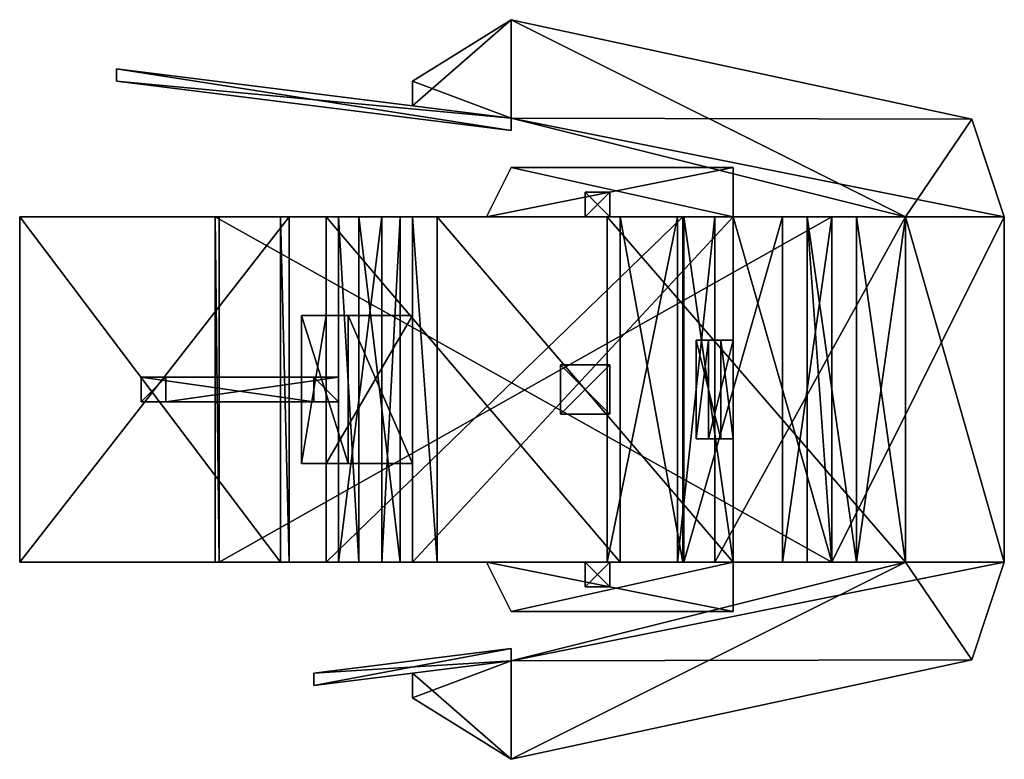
# Model space of a CAD drawing. Extents: x -768 to 1408, y -2048 to 918.
# Tile 6 of 27: x -256 to -176, y -720 to -660. Entities that reach past the tile are written whole.
import ezdxf

# ---------------------------------------------------------------- set-up
doc = ezdxf.new("R2010")
doc.units = 0

msp = doc.modelspace()

# ---------------------------------------------------------------- meshes
at = {"layer": 'OBJECT583', "color": 50}
mesh = msp.add_polyface(dxfattribs=at)
corners = [(-184, -676, 24), (-188, -676, 24), (-188, -704, 24), (-184, -704, 24), (-188, -704, 28), (-188, -676, 28)]
mesh.append_faces([[corners[k] for k in face] for face in [(1, 0, 5), (2, 4, 3)]])
mesh.append_faces([[corners[k] for k in face] for face in [(1, 3, 0), (2, 5, 4), (3, 5, 0)]], dxfattribs={"vtx0": -1})
mesh.append_faces([[corners[k] for k in face] for face in [(1, 2, 3), (2, 1, 5), (3, 4, 5)]], dxfattribs={"vtx2": -1})
at = {"layer": 'OBJECT584', "color": 50}
mesh = msp.add_polyface(dxfattribs=at)
corners = [(-190, -704, 22), (-198, -704, -4), (-202, -704, -2), (-194, -704, 24), (-194, -676, 24), (-202, -676, -2), (-198, -676, -4), (-190, -676, 22)]
mesh.append_faces([[corners[k] for k in face] for face in [(1, 3, 0), (5, 7, 4), (5, 1, 6), (2, 4, 3), (6, 0, 7), (3, 7, 0)]], dxfattribs={"vtx0": -1})
mesh.append_faces([[corners[k] for k in face] for face in [(1, 2, 3), (5, 6, 7), (5, 2, 1), (2, 5, 4), (6, 1, 0), (3, 4, 7)]], dxfattribs={"vtx2": -1})
at = {"layer": 'OBJECT585', "color": 50}
mesh = msp.add_polyface(dxfattribs=at)
corners = [(-198, -694, -4), (-199, -694, -8), (-201, -694, -8), (-200, -694, -3), (-200, -686, -3), (-201, -686, -8), (-199, -686, -8), (-198, -686, -4)]
mesh.append_faces([[corners[k] for k in face] for face in [(1, 3, 0), (5, 7, 4), (5, 1, 6), (2, 4, 3), (6, 0, 7), (3, 7, 0)]], dxfattribs={"vtx0": -1})
mesh.append_faces([[corners[k] for k in face] for face in [(1, 2, 3), (5, 6, 7), (5, 2, 1), (2, 5, 4), (6, 1, 0), (3, 4, 7)]], dxfattribs={"vtx2": -1})
at = {"layer": 'OBJECT586', "color": 50}
mesh = msp.add_polyface(dxfattribs=at)
corners = [(-198, -676, -8), (-198, -676, -12), (-198, -704, -12), (-198, -704, -8), (-222, -704, -12), (-224, -704, -8), (-222, -676, -12), (-224, -676, -8)]
mesh.append_faces([[corners[k] for k in face] for face in [(1, 3, 0), (2, 5, 3), (1, 7, 6), (2, 6, 4), (0, 5, 7), (4, 7, 5)]], dxfattribs={"vtx0": -1})
mesh.append_faces([[corners[k] for k in face] for face in [(1, 2, 3), (2, 4, 5), (1, 0, 7), (2, 1, 6), (0, 3, 5), (4, 6, 7)]], dxfattribs={"vtx2": -1})
at = {"layer": 'OBJECT587', "color": 50}
mesh = msp.add_polyface(dxfattribs=at)
corners = [(-210, -676), (-210, -676, -12), (-210, -674, -10), (-210, -674), (-208, -674), (-208, -674, -10), (-208, -676, -12), (-208, -676)]
mesh.append_faces([[corners[k] for k in face] for face in [(1, 3, 0), (5, 7, 4), (6, 0, 7), (2, 4, 3), (3, 7, 0), (1, 5, 2)]], dxfattribs={"vtx0": -1})
mesh.append_faces([[corners[k] for k in face] for face in [(1, 2, 3), (5, 6, 7), (6, 1, 0), (2, 5, 4), (3, 4, 7), (1, 6, 5)]], dxfattribs={"vtx2": -1})
at = {"layer": 'OBJECT588', "color": 50}
mesh = msp.add_polyface(dxfattribs=at)
corners = [(-198, -672, 2), (-198, -672), (-198, -676), (-198, -676, 2), (-218, -676), (-218, -676, 2), (-216, -672), (-216, -672, 2)]
mesh.append_faces([[corners[k] for k in face] for face in [(1, 3, 0), (2, 5, 3), (1, 7, 6), (2, 6, 4), (0, 5, 7), (4, 7, 5)]], dxfattribs={"vtx0": -1})
mesh.append_faces([[corners[k] for k in face] for face in [(1, 2, 3), (2, 4, 5), (1, 0, 7), (2, 1, 6), (0, 3, 5), (4, 6, 7)]], dxfattribs={"vtx2": -1})
at = {"layer": 'OBJECT589', "color": 50}
mesh = msp.add_polyface(dxfattribs=at)
corners = [(-198, -704, 2), (-198, -704), (-198, -708), (-198, -708, 2), (-216, -708), (-216, -708, 2), (-218, -704), (-218, -704, 2)]
mesh.append_faces([[corners[k] for k in face] for face in [(1, 3, 0), (2, 5, 3), (1, 7, 6), (2, 6, 4), (0, 5, 7), (4, 7, 5)]], dxfattribs={"vtx0": -1})
mesh.append_faces([[corners[k] for k in face] for face in [(1, 2, 3), (2, 4, 5), (1, 0, 7), (2, 1, 6), (0, 3, 5), (4, 6, 7)]], dxfattribs={"vtx2": -1})
at = {"layer": 'OBJECT590', "color": 50}
mesh = msp.add_polyface(dxfattribs=at)
corners = [(-210, -706), (-210, -706, -8.019502), (-210, -704, -12.019511), (-210, -704), (-208, -704), (-208, -704, -12.019511), (-208, -706, -8.019502), (-208, -706)]
mesh.append_faces([[corners[k] for k in face] for face in [(1, 3, 0), (5, 7, 4), (6, 0, 7), (2, 4, 3), (3, 7, 0), (5, 1, 6)]], dxfattribs={"vtx0": -1})
mesh.append_faces([[corners[k] for k in face] for face in [(1, 2, 3), (5, 6, 7), (6, 1, 0), (2, 5, 4), (3, 4, 7), (5, 2, 1)]], dxfattribs={"vtx2": -1})
at = {"layer": 'OBJECT591', "color": 50}
mesh = msp.add_polyface(dxfattribs=at)
corners = [(-212, -692, -12), (-212, -692, -30), (-212, -688, -30), (-212, -688, -12), (-208, -688, -12), (-208, -688, -30), (-208, -692, -30), (-208, -692, -12)]
mesh.append_faces([[corners[k] for k in face] for face in [(1, 3, 0), (5, 7, 4), (6, 0, 7), (2, 4, 3), (1, 5, 2), (3, 7, 0)]], dxfattribs={"vtx0": -1})
mesh.append_faces([[corners[k] for k in face] for face in [(1, 2, 3), (5, 6, 7), (6, 1, 0), (2, 5, 4), (1, 6, 5), (3, 4, 7)]], dxfattribs={"vtx2": -1})
at = {"layer": 'OBJECT592', "color": 50}
mesh = msp.add_polyface(dxfattribs=at)
corners = [(-239.667999, -676, -30), (-190, -676, -30), (-190, -704, -30), (-239.667999, -704, -30), (-240, -704, -32), (-190, -704, -32), (-190, -676, -32), (-240, -676, -32)]
mesh.append_faces([[corners[k] for k in face] for face in [(1, 3, 0), (5, 7, 4), (5, 1, 6), (6, 0, 7), (4, 2, 5), (7, 3, 4)]], dxfattribs={"vtx0": -1})
mesh.append_faces([[corners[k] for k in face] for face in [(1, 2, 3), (5, 6, 7), (5, 2, 1), (6, 1, 0), (4, 3, 2), (7, 0, 3)]], dxfattribs={"vtx2": -1})
at = {"layer": 'OBJECT593', "color": 50}
mesh = msp.add_polyface(dxfattribs=at)
corners = [(-255.848007, -704, 15.086596), (-255.848007, -704, 10.0866), (-255.848007, -676, 10.0866), (-255.848007, -676, 15.086596), (-234.695877, -676, -2), (-234, -676, 2.176588), (-234, -704, 2.176588), (-234.695877, -704, -2)]
mesh.append_faces([[corners[k] for k in face] for face in [(1, 3, 0), (2, 5, 3), (7, 0, 6), (4, 6, 5), (0, 5, 6), (2, 7, 4)]], dxfattribs={"vtx0": -1})
mesh.append_faces([[corners[k] for k in face] for face in [(1, 2, 3), (2, 4, 5), (7, 1, 0), (4, 7, 6), (0, 3, 5), (2, 1, 7)]], dxfattribs={"vtx2": -1})
at = {"layer": 'OBJECT594', "color": 50}
mesh = msp.add_polyface(dxfattribs=at)
corners = [(-230, -689, -30), (-232, -689, -30), (-232, -691, -30), (-230, -691, -30), (-244, -689, 4), (-246, -689, 5), (-244, -691, 4), (-246, -691, 5)]
mesh.append_faces([[corners[k] for k in face] for face in [(1, 3, 0), (0, 5, 1), (3, 7, 6), (0, 6, 4), (2, 5, 7), (4, 7, 5)]], dxfattribs={"vtx0": -1})
mesh.append_faces([[corners[k] for k in face] for face in [(1, 2, 3), (0, 4, 5), (3, 2, 7), (0, 3, 6), (2, 1, 5), (4, 6, 7)]], dxfattribs={"vtx2": -1})
at = {"layer": 'OBJECT595', "color": 50}
mesh = msp.add_polyface(dxfattribs=at)
corners = [(-188, -676, 24), (-184, -676, 24), (-184, -704, 24), (-188, -704, 24), (-192, -704, -30), (-190, -704, -30), (-190, -676, -30), (-192, -676, -30), (-176, -704, 8), (-176, -704, 9), (-176, -676, 9), (-176, -676, 8)]
mesh.append_faces([[corners[k] for k in face] for face in [(1, 3, 0), (5, 7, 4), (9, 11, 8), (6, 0, 7), (4, 8, 5), (5, 11, 6), (9, 1, 10), (7, 3, 4)]], dxfattribs={"vtx0": -1})
mesh.append_faces([[corners[k] for k in face] for face in [(6, 10, 1), (6, 1, 0), (4, 2, 9), (4, 9, 8)]], dxfattribs={"vtx0": -1, "vtx2": -1})
mesh.append_faces([[corners[k] for k in face] for face in [(1, 2, 3), (5, 6, 7), (9, 10, 11), (6, 11, 10), (4, 3, 2), (5, 8, 11), (9, 2, 1), (7, 0, 3)]], dxfattribs={"vtx2": -1})
at = {"layer": 'OBJECT596', "color": 50}
mesh = msp.add_polyface(dxfattribs=at)
corners = [(-231, -704, 56), (-231, -704, 48), (-231, -676, 48), (-231, -676, 56), (-207.164795, -676, 45.139755), (-202.077011, -676, 51.076504), (-202.077011, -704, 51.076504), (-207.164795, -704, 45.139755)]
mesh.append_faces([[corners[k] for k in face] for face in [(1, 3, 0), (2, 5, 3), (7, 0, 6), (4, 6, 5), (2, 7, 4), (0, 5, 6)]], dxfattribs={"vtx0": -1})
mesh.append_faces([[corners[k] for k in face] for face in [(1, 2, 3), (2, 4, 5), (7, 1, 0), (4, 7, 6), (2, 1, 7), (0, 3, 5)]], dxfattribs={"vtx2": -1})
at = {"layer": 'OBJECT597', "color": 50}
mesh = msp.add_polyface(dxfattribs=at)
corners = [(-184, -676, 40), (-184, -676, 24), (-184, -704, 24), (-184, -704, 40), (-208.217056, -676, 44.762074), (-199.465805, -676, 50.631477), (-202.502396, -676, 51.148369), (-208.217056, -704, 44.762074), (-202.502396, -704, 51.148369), (-199.465805, -704, 50.631477)]
mesh.append_faces([[corners[k] for k in face] for face in [(1, 3, 0), (1, 6, 4), (2, 9, 3), (2, 4, 7), (6, 7, 4), (5, 8, 6), (0, 9, 5)]], dxfattribs={"vtx0": -1})
mesh.append_faces([[corners[k] for k in face] for face in [(1, 5, 6), (2, 8, 9)]], dxfattribs={"vtx0": -1, "vtx2": -1})
mesh.append_faces([[corners[k] for k in face] for face in [(1, 2, 3), (1, 0, 5), (2, 7, 8), (2, 1, 4), (6, 8, 7), (5, 9, 8), (0, 3, 9)]], dxfattribs={"vtx2": -1})
at = {"layer": 'OBJECT598', "color": 50}
mesh = msp.add_polyface(dxfattribs=at)
corners = [(-216, -720, 10), (-216, -712, 10), (-184, -704, 10), (-176, -704, 10), (-178.63887, -711.92157, 10), (-176, -704, 5), (-184, -704, 5), (-216, -712, 5), (-216, -720, 5), (-178.63887, -711.92157, 5)]
mesh.append_faces([[corners[k] for k in face] for face in [(1, 4, 0), (6, 9, 5), (7, 0, 8), (5, 2, 6), (6, 1, 7), (9, 3, 5), (8, 4, 9)]], dxfattribs={"vtx0": -1})
mesh.append_faces([[corners[k] for k in face] for face in [(1, 3, 4), (6, 8, 9)]], dxfattribs={"vtx0": -1, "vtx2": -1})
mesh.append_faces([[corners[k] for k in face] for face in [(1, 2, 3), (6, 7, 8), (7, 1, 0), (5, 3, 2), (6, 2, 1), (9, 4, 3), (8, 0, 4)]], dxfattribs={"vtx2": -1})
at = {"layer": 'OBJECT599', "color": 50}
mesh = msp.add_polyface(dxfattribs=at)
corners = [(-176, -676, 10), (-184, -676, 10), (-216, -668, 10), (-216, -660, 10), (-178.638855, -668.078491, 10), (-216, -660, 5), (-216, -668, 5), (-184, -676, 5), (-176, -676, 5), (-178.638855, -668.078491, 5)]
mesh.append_faces([[corners[k] for k in face] for face in [(1, 4, 0), (6, 9, 5), (5, 2, 6), (7, 0, 8), (6, 1, 7), (8, 4, 9), (9, 3, 5)]], dxfattribs={"vtx0": -1})
mesh.append_faces([[corners[k] for k in face] for face in [(1, 3, 4), (6, 8, 9)]], dxfattribs={"vtx0": -1, "vtx2": -1})
mesh.append_faces([[corners[k] for k in face] for face in [(1, 2, 3), (6, 7, 8), (5, 3, 2), (7, 1, 0), (6, 2, 1), (8, 0, 4), (9, 4, 3)]], dxfattribs={"vtx2": -1})
at = {"layer": 'OBJECT600', "color": 50}
mesh = msp.add_polyface(dxfattribs=at)
corners = [(-224, -667, 10), (-224, -665, 10), (-216, -660, 10), (-216, -668, 10), (-224, -665, 5), (-224, -667, 5), (-216, -668, 5), (-216, -660, 5)]
mesh.append_faces([[corners[k] for k in face] for face in [(1, 3, 0), (5, 7, 4), (4, 0, 5), (6, 2, 7), (5, 3, 6), (7, 1, 4)]], dxfattribs={"vtx0": -1})
mesh.append_faces([[corners[k] for k in face] for face in [(1, 2, 3), (5, 6, 7), (4, 1, 0), (6, 3, 2), (5, 0, 3), (7, 2, 1)]], dxfattribs={"vtx2": -1})
at = {"layer": 'OBJECT601', "color": 50}
mesh = msp.add_polyface(dxfattribs=at)
corners = [(-224, -715, 10), (-224, -713, 10), (-216, -712, 10), (-216, -720, 10), (-224, -713, 5), (-224, -715, 5), (-216, -720, 5), (-216, -712, 5)]
mesh.append_faces([[corners[k] for k in face] for face in [(1, 3, 0), (5, 7, 4), (4, 0, 5), (6, 2, 7), (7, 1, 4), (5, 3, 6)]], dxfattribs={"vtx0": -1})
mesh.append_faces([[corners[k] for k in face] for face in [(1, 2, 3), (5, 6, 7), (4, 1, 0), (6, 3, 2), (7, 2, 1), (5, 0, 3)]], dxfattribs={"vtx2": -1})
at = {"layer": 'OBJECT602', "color": 50}
mesh = msp.add_polyface(dxfattribs=at)
corners = [(-232, -714, 16), (-232, -713, 16), (-216, -711, 16), (-216, -712, 16), (-232, -713), (-232, -714), (-216, -712), (-216, -711)]
mesh.append_faces([[corners[k] for k in face] for face in [(1, 3, 0), (5, 7, 4), (4, 0, 5), (6, 2, 7), (5, 3, 6), (7, 1, 4)]], dxfattribs={"vtx0": -1})
mesh.append_faces([[corners[k] for k in face] for face in [(1, 2, 3), (5, 6, 7), (4, 1, 0), (6, 3, 2), (5, 0, 3), (7, 2, 1)]], dxfattribs={"vtx2": -1})
at = {"layer": 'OBJECT603', "color": 50}
mesh = msp.add_polyface(dxfattribs=at)
corners = [(-248, -665, 24), (-248, -664, 24), (-216, -668, 24), (-216, -669, 24), (-248, -664, -8), (-248, -665, -8), (-216, -669, -8), (-216, -668, -8)]
mesh.append_faces([[corners[k] for k in face] for face in [(1, 3, 0), (5, 7, 4), (4, 0, 5), (6, 2, 7), (7, 1, 4), (5, 3, 6)]], dxfattribs={"vtx0": -1})
mesh.append_faces([[corners[k] for k in face] for face in [(1, 2, 3), (5, 6, 7), (4, 1, 0), (6, 3, 2), (7, 2, 1), (5, 0, 3)]], dxfattribs={"vtx2": -1})
at = {"layer": 'OBJECT604', "color": 50}
mesh = msp.add_polyface(dxfattribs=at)
corners = [(-224, -684, 47.160225), (-224, -684, 47), (-224, -696, 47), (-224, -696, 47.160225), (-229.218002, -684, 32), (-231, -684, 48), (-233, -684, 32), (-229.218002, -696, 32), (-233, -696, 32), (-231, -696, 48)]
mesh.append_faces([[corners[k] for k in face] for face in [(1, 3, 0), (1, 6, 4), (2, 9, 3), (0, 9, 5), (2, 4, 7), (5, 8, 6), (7, 6, 8)]], dxfattribs={"vtx0": -1})
mesh.append_faces([[corners[k] for k in face] for face in [(1, 5, 6), (2, 8, 9)]], dxfattribs={"vtx0": -1, "vtx2": -1})
mesh.append_faces([[corners[k] for k in face] for face in [(1, 2, 3), (1, 0, 5), (2, 7, 8), (0, 3, 9), (2, 1, 4), (5, 9, 8), (7, 4, 6)]], dxfattribs={"vtx2": -1})
at = {"layer": 'OBJECT605', "color": 50}
mesh = msp.add_polyface(dxfattribs=at)
corners = [(-225, -704, 40), (-226.469574, -704, 40), (-226.469574, -676, 40), (-225, -676, 40), (-228.332993, -676, 30), (-230, -676, 30), (-230, -704, 30), (-228.332993, -704, 30)]
mesh.append_faces([[corners[k] for k in face] for face in [(1, 3, 0), (3, 5, 4), (1, 7, 6), (2, 6, 5), (0, 4, 7), (5, 7, 4)]], dxfattribs={"vtx0": -1})
mesh.append_faces([[corners[k] for k in face] for face in [(1, 2, 3), (3, 2, 5), (1, 0, 7), (2, 1, 6), (0, 3, 4), (5, 6, 7)]], dxfattribs={"vtx2": -1})

doc.saveas('drawing.dxf')
